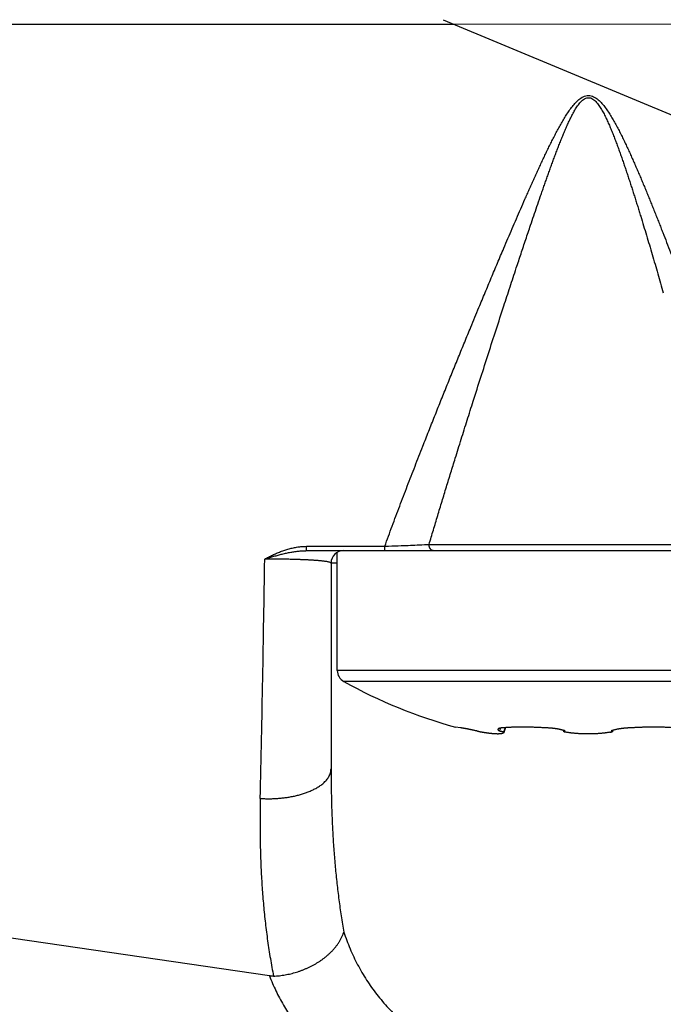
# Model space of a CAD drawing. Header units: millimetres. Extents: x 0 to 1733, y 0 to 1188.
# Tile 111 of 157: x 474 to 484, y 657 to 673. Entities that reach past the tile are written whole.
import ezdxf

# ---------------------------------------------------------------- set-up
doc = ezdxf.new("R2010")
doc.units = ezdxf.units.MM
doc.header["$LTSCALE"] = 0.727559
doc.linetypes.add('CENTER', pattern=[50.8, 31.75, -6.35, 6.35, -6.35])
doc.layers.add('NoLayerName_001', color=7, linetype='Continuous')
doc.layers.add('NoLayerName_004', color=7, linetype='Continuous')
doc.styles.get("Standard").update_dxf_attribs({"font": 'txt', "bigfont": 'extfont2'})
doc.dimstyles.get("Standard").update_dxf_attribs({"dimtxt": 2.5, "dimasz": 2.5, "dimexe": 1, "dimexo": 1, "dimtad": 1, "dimdec": 3, "dimzin": 0, "dimdsep": 46, "dimtxsty": 'Standard', "dimcen": 2.5, "dimadec": 3, "dimazin": 0, "dimtfac": 0.75, "dimtdec": 3, "dimtmove": 0, "dimatfit": 3, "dimfxl": 1, "dimarcsym": 0})

# ---------------------------------------------------------------- blocks, each defined once
blk = doc.blocks.new('_OPEN30')
at = {"color": 0, "linetype": 'ByBlock', "lineweight": -2}
for p, q in [((-1, 0.267949), (0, 0)), ((0, 0), (-1, -0.267949)), ((0, 0), (-1, 0))]:
    blk.add_line(p, q, dxfattribs=at)
blk = doc.blocks.new('*D147')
at = {"layer": 'Defpoints', "color": 0}
for p in [(420.5, 757.5), (720, 730), (420.5, 580)]:
    blk.add_point(p, dxfattribs=at)
at = {"layer": 'NoLayerName_001', "color": 0, "linetype": 'Continuous', "lineweight": 13}
for p, q in [((420.5, 753.5), (420.5, 576)), ((720, 726), (720, 576)), ((712, 580), (428.5, 580))]:
    blk.add_line(p, q, dxfattribs=at)
at = {"layer": 'NoLayerName_001', "color": 0, "lineweight": 13, "xscale": 8, "yscale": 8, "zscale": 8, "rotation": 180}
blk.add_blockref('_OPEN30', (420.5, 580), dxfattribs=at)
at = {"layer": 'NoLayerName_001', "color": 0, "lineweight": 13, "xscale": 8, "yscale": 8, "zscale": 8}
blk.add_blockref('_OPEN30', (720, 580), dxfattribs=at)
at = {"layer": 'NoLayerName_001', "color": 0, "lineweight": 13, "insert": (570.25, 591.674), "char_height": 12.8, "attachment_point": 5}
blk.add_mtext('\\W0.8594;３００', dxfattribs=at)

msp = doc.modelspace()

# ---------------------------------------------------------------- linework, layer by layer
at = {"layer": 'NoLayerName_001', "color": 4, "linetype": 'CENTER', "lineweight": 13}
msp.add_line((540, 673), (430, 673), dxfattribs=at)
at = {"layer": 'NoLayerName_001', "color": 6, "linetype": 'Continuous', "lineweight": 25}
for p, q in [((479, 662.68824545), (479, 664.57320506)), ((480.04166024, 664.6), (485.67659599, 664.6)), ((487, 662.68824545), (479, 662.68824545)), ((486.8974359, 662.51358508), (479.1025641, 662.51358508)), ((480.96521707, 661.77293021), (480.88533528, 661.78454842)), ((481.58791969, 661.72341999), (481.60879552, 661.76978866)), ((481.68462036, 661.77628025), (481.65497415, 661.69885576)), ((481.65553278, 661.70848305), (481.68214748, 661.77608544)), ((482.61155977, 661.71388267), (482.60920736, 661.73205716)), ((483.390802, 661.73206002), (483.38844067, 661.71388697))]:
    msp.add_line(p, q, dxfattribs=at)
for centre, radius, start, end in [((479.2, 662.68824545), 0.2, 180, 240.844634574), ((483, 669.5), 8, 240.844634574, 254.672671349), ((482.90529252, 663.21334478), 1.53222632, 259.155261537, 259.69706359), ((482.64829581, 661.60574039), 0.11848149, 96.669826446, 98.63725971), ((483.08366064, 663.27413972), 1.59401676, 279.751847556, 280.290418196), ((483.09457735, 663.21403589), 1.53292956, 280.290257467, 280.844655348)]:
    msp.add_arc(centre, radius, start, end, dxfattribs=at)
for points, knots in [([(481.22245415, 661.72341999), (481.21563015, 661.72492289), (481.20198456, 661.72794074), (481.18150017, 661.73239552), (481.16441996, 661.73606307), (481.15074837, 661.73896204), (481.14049105, 661.74111825), (481.1302299, 661.7432552), (481.11996479, 661.74537186), (481.10969557, 661.74746712), (481.09942211, 661.74953989), (481.08914424, 661.75158909), (481.07886178, 661.7536137), (481.0685743, 661.75561215), (481.0582812, 661.75758262), (481.0479819, 661.75952337), (481.03767579, 661.76143268), (481.02736223, 661.76330862), (481.01704094, 661.76515001), (481.00671194, 661.76695265), (480.99636993, 661.76867784), (480.98600944, 661.77027616), (480.9756303, 661.77174311), (480.96868594, 661.77251757), (480.96521707, 661.77293021)], [0, 0, 0, 0, 0.02096259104, 0.04192593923, 0.06288945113, 0.07337110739, 0.08385261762, 0.09433393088, 0.10481500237, 0.11529579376, 0.12577627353, 0.13625641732, 0.14673622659, 0.15721590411, 0.16769578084, 0.17817620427, 0.18865753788, 0.19914016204, 0.20962447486, 0.22011025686, 0.23059545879, 0.2410784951, 0.25155917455, 0.26203916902, 0.26203916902, 0.26203916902, 0.26203916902]), ([(481.22468227, 661.72203773), (481.22428068, 661.72223051), (481.22343672, 661.72252858), (481.22279526, 661.72315201), (481.22245415, 661.72341999)], [0, 0, 0, 0, 0.0013363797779, 0.0026377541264, 0.0026377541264, 0.0026377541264, 0.0026377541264]), ([(481.27253959, 661.70848305), (481.27211369, 661.70857996), (481.27126179, 661.7087732), (481.26998471, 661.70906648), (481.26870814, 661.70936182), (481.26743214, 661.70965961), (481.2661567, 661.70995976), (481.26488181, 661.71026232), (481.26360747, 661.7105673), (481.26233369, 661.71087472), (481.26106045, 661.71118459), (481.25978777, 661.71149693), (481.25851563, 661.71181177), (481.25724403, 661.71212911), (481.25597298, 661.71244897), (481.25470249, 661.71277138), (481.25343265, 661.71309654), (481.25216355, 661.71342462), (481.25089528, 661.71375583), (481.24962793, 661.71409035), (481.2483616, 661.71442837), (481.24709639, 661.71477006), (481.24583239, 661.71511564), (481.2445697, 661.71546527), (481.24330841, 661.71581915), (481.2420486, 661.71617746), (481.24079037, 661.71654041), (481.23953369, 661.71690821), (481.23827841, 661.71728117), (481.23702431, 661.71765966), (481.2357711, 661.71804399), (481.23451861, 661.71843462), (481.23326699, 661.71883134), (481.23201806, 661.71923666), (481.23077481, 661.71965413), (481.22954041, 661.72008689), (481.22831691, 661.72053861), (481.2271031, 661.72101413), (481.22589073, 661.72151147), (481.22508747, 661.72186316), (481.22468227, 661.72203773)], [0, 0, 0, 0, 0.001310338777, 0.002620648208, 0.003930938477, 0.005241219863, 0.006551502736, 0.00786179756, 0.009172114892, 0.010482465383, 0.011792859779, 0.01310330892, 0.014413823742, 0.015724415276, 0.017035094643, 0.018345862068, 0.019656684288, 0.020967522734, 0.022278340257, 0.023589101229, 0.024899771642, 0.026210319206, 0.027520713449, 0.028830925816, 0.030140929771, 0.031450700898, 0.032760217, 0.034069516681, 0.035378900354, 0.036688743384, 0.037999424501, 0.039311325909, 0.040624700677, 0.041938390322, 0.043250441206, 0.044559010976, 0.045862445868, 0.04716285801, 0.048469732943, 0.049793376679, 0.049793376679, 0.049793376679, 0.049793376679]), ([(481.64439805, 661.68781089), (481.64113583, 661.6863456), (481.6347427, 661.68300706), (481.62424232, 661.68040013), (481.61369546, 661.67831136), (481.60303925, 661.67692535), (481.59235826, 661.67593086), (481.58164928, 661.67525492), (481.57092091, 661.67487138), (481.56017855, 661.67474462), (481.54942822, 661.67484164), (481.53867574, 661.67512857), (481.52792702, 661.67557255), (481.51718663, 661.67613784), (481.50645701, 661.67680138), (481.49573928, 661.67756146), (481.48503286, 661.67841258), (481.47433711, 661.67935027), (481.46365135, 661.68036978), (481.45297493, 661.68146645), (481.44230719, 661.68263558), (481.43164747, 661.68387249), (481.42099511, 661.68517253), (481.41034947, 661.6865309), (481.39971005, 661.68794325), (481.38907683, 661.68940805), (481.37844986, 661.69092348), (481.36782922, 661.69248782), (481.35721496, 661.69409929), (481.34660716, 661.69575615), (481.33600589, 661.69745664), (481.32541121, 661.699199), (481.31482319, 661.70098156), (481.30424185, 661.70280221), (481.2936675, 661.70466055), (481.28309928, 661.70654975), (481.27605987, 661.70784131), (481.27253959, 661.70848305)], [0, 0, 0, 0, 0.01072859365, 0.02152417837, 0.0322792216, 0.04300859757, 0.05373361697, 0.06446040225, 0.07519381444, 0.0859360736, 0.09668696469, 0.10744416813, 0.11820358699, 0.12895974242, 0.13970940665, 0.15045352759, 0.16119325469, 0.17192961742, 0.18266353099, 0.19339580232, 0.20412713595, 0.21485814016, 0.22558933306, 0.23632114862, 0.24705386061, 0.25778747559, 0.26852193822, 0.27925716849, 0.28999306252, 0.30072949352, 0.31146631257, 0.32220334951, 0.33294041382, 0.34367729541, 0.35441376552, 0.36514957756, 0.37588446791, 0.37588446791, 0.37588446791, 0.37588446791]), ([(481.56208713, 661.75210077), (481.56194159, 661.75166454), (481.56159272, 661.75080233), (481.56140672, 661.7494071), (481.56139418, 661.74799339), (481.56157368, 661.7465807), (481.5619157, 661.74520502), (481.56241068, 661.74389044), (481.56303742, 661.74264765), (481.56377413, 661.74147218), (481.56460135, 661.74035654), (481.56549975, 661.73929306), (481.56645068, 661.7382746), (481.56743534, 661.73729159), (481.5684442, 661.73633934), (481.56947583, 661.73541796), (481.57052836, 661.73452518), (481.57160035, 661.73365906), (481.57269024, 661.73281756), (481.57379653, 661.73199867), (481.5749177, 661.73120039), (481.57605218, 661.73042065), (481.57719856, 661.72965766), (481.57835611, 661.72891071), (481.579524, 661.728179), (481.58070138, 661.72746175), (481.58188743, 661.7267582), (481.58308133, 661.72606758), (481.58428219, 661.72538903), (481.58548939, 661.72472214), (481.58670135, 661.72406473), (481.58751404, 661.72363563), (481.58791969, 661.72341999)], [0, 0, 0, 0, 0.001379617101, 0.00277551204, 0.004189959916, 0.005614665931, 0.007034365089, 0.00843372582, 0.009819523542, 0.011203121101, 0.012590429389, 0.013982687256, 0.015377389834, 0.016769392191, 0.018156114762, 0.019538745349, 0.020918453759, 0.022296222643, 0.02367285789, 0.025049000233, 0.026425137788, 0.027801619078, 0.029178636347, 0.030556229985, 0.0319343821, 0.03331303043, 0.034692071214, 0.036071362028, 0.037450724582, 0.038829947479, 0.040208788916, 0.041586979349, 0.041586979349, 0.041586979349, 0.041586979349]), ([(481.64491316, 661.77293021), (481.64394272, 661.77287987), (481.6420017, 661.77278238), (481.63909122, 661.77261693), (481.63618157, 661.77243847), (481.63327298, 661.77224383), (481.63036552, 661.77203235), (481.62745931, 661.7718027), (481.62455446, 661.77155372), (481.6216511, 661.7712842), (481.61874932, 661.77099297), (481.61584925, 661.77067882), (481.61295099, 661.77034058), (481.61005468, 661.769977), (481.60716062, 661.76958718), (481.60426979, 661.76916855), (481.60138377, 661.76871714), (481.59850434, 661.76822929), (481.59563328, 661.76770127), (481.59277237, 661.76712939), (481.58992341, 661.76650988), (481.58708813, 661.76583924), (481.58426857, 661.76511298), (481.58146577, 661.7643303), (481.57868762, 661.76346443), (481.57594547, 661.7624802), (481.5732495, 661.76134522), (481.57061396, 661.7600232), (481.56805286, 661.7584976), (481.56565811, 661.75673138), (481.56347694, 661.75468481), (481.56259335, 661.7529233), (481.56208713, 661.75210077)], [0, 0, 0, 0, 0.002915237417, 0.005830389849, 0.008745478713, 0.011660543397, 0.014575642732, 0.017490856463, 0.020406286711, 0.023322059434, 0.026238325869, 0.029155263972, 0.03207307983, 0.034992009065, 0.037912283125, 0.040833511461, 0.043754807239, 0.046675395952, 0.04959465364, 0.052512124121, 0.055427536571, 0.058340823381, 0.061252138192, 0.064161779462, 0.067070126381, 0.069980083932, 0.072898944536, 0.075839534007, 0.0788208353, 0.081824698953, 0.084775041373, 0.087672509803, 0.087672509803, 0.087672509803, 0.087672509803]), ([(481.58791969, 661.72341999), (481.58906827, 661.72329046), (481.59136642, 661.72304133), (481.59480659, 661.72260814), (481.59824208, 661.72214109), (481.60167226, 661.72163496), (481.60509741, 661.72109281), (481.60851757, 661.72051546), (481.61193284, 661.71990435), (481.61534332, 661.71926074), (481.61874908, 661.71858594), (481.62215023, 661.71788127), (481.62554683, 661.71714792), (481.6289389, 661.71638768), (481.63232552, 661.71560016), (481.63570282, 661.71477477), (481.63906679, 661.71390234), (481.64241315, 661.71297301), (481.64573819, 661.71197841), (481.6490361, 661.71090481), (481.65230892, 661.70975844), (481.65445516, 661.70890037), (481.65553278, 661.70848305)], [0, 0, 0, 0, 0.003467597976, 0.006934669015, 0.010401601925, 0.013868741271, 0.017336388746, 0.020804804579, 0.024274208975, 0.027744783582, 0.03121667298, 0.034689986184, 0.038164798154, 0.041641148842, 0.04511855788, 0.048595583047, 0.052070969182, 0.055543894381, 0.059014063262, 0.062481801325, 0.065948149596, 0.069414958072, 0.069414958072, 0.069414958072, 0.069414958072]), ([(481.6549742, 661.69885642), (481.65476617, 661.69838393), (481.65438277, 661.69742253), (481.65360945, 661.69607414), (481.6527346, 661.6947908), (481.65175038, 661.69358484), (481.65067702, 661.69245195), (481.64952587, 661.69139045), (481.64831076, 661.69039704), (481.64704321, 661.68947155), (481.64574114, 661.68860329), (481.64484199, 661.68807882), (481.64439805, 661.68781089)], [0, 0, 0, 0, 0.001548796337, 0.003100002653, 0.00465123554, 0.006204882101, 0.0077641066, 0.009329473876, 0.010899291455, 0.012469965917, 0.014036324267, 0.015591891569, 0.015591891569, 0.015591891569, 0.015591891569]), ([(482.32030391, 661.77293021), (482.31130602, 661.77343378), (482.29331093, 661.77446294), (482.26631035, 661.77587476), (482.23930438, 661.77720335), (482.21229275, 661.77843123), (482.18527622, 661.77955865), (482.15825527, 661.78058112), (482.13123044, 661.78149541), (482.10420228, 661.78229794), (482.07717132, 661.78298525), (482.05013809, 661.78355383), (482.02310313, 661.78400018), (481.99606698, 661.78432081), (481.96903018, 661.78451221), (481.94199328, 661.78457094), (481.91495686, 661.78449333), (481.8879216, 661.7842669), (481.86088829, 661.78387932), (481.83385772, 661.78331827), (481.80683068, 661.78257128), (481.77980821, 661.7816264), (481.75279263, 661.78046986), (481.72578825, 661.77906862), (481.69880259, 661.77736953), (481.6718365, 661.77539608), (481.65388993, 661.7737223), (481.64491316, 661.77293021)], [0, 0, 0, 0, 0.02703589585, 0.05407340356, 0.08111212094, 0.10815168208, 0.13519175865, 0.16223206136, 0.18927234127, 0.21631239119, 0.24335204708, 0.27039118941, 0.29742974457, 0.32446768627, 0.35150503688, 0.3785418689, 0.40557826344, 0.43261425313, 0.45965003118, 0.48668601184, 0.51372284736, 0.54076144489, 0.56780217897, 0.59484295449, 0.62188196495, 0.64891858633, 0.67595353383, 0.67595353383, 0.67595353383, 0.67595353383]), ([(481.65553278, 661.70848305), (481.65564169, 661.70784449), (481.6559087, 661.7065708), (481.65601735, 661.70461234), (481.65591426, 661.70265306), (481.65560648, 661.70070886), (481.6551649, 661.69947786), (481.6549742, 661.69885642)], [0, 0, 0, 0, 0.0019433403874, 0.0038977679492, 0.0058627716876, 0.0078250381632, 0.0097751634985, 0.0097751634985, 0.0097751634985, 0.0097751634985]), ([(482.60923486, 661.73206033), (482.60456016, 661.73343281), (482.59523412, 661.73626066), (482.58110145, 661.740006), (482.5668987, 661.74348565), (482.55262019, 661.74666958), (482.53828111, 661.74959769), (482.52389108, 661.75229121), (482.50946116, 661.7547761), (482.49500164, 661.75707802), (482.48052039, 661.75921953), (482.46602006, 661.76120167), (482.45150241, 661.76302795), (482.43696886, 661.7647013), (482.42242091, 661.76622483), (482.40786001, 661.76760155), (482.39328765, 661.76883464), (482.37870527, 661.76992676), (482.3641144, 661.77088242), (482.34951631, 661.77169934), (482.3349132, 661.7724005), (482.3251731, 661.77274326), (482.32030391, 661.77293021)], [0, 0, 0, 0, 0.01461603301, 0.02923302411, 0.0438546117, 0.05848265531, 0.07311739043, 0.08775758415, 0.10240069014, 0.11704300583, 0.13168138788, 0.14631604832, 0.16094766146, 0.1755767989, 0.19020393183, 0.20482943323, 0.21945358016, 0.23407655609, 0.24869845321, 0.26331927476, 0.27793893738, 0.29255727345, 0.29255727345, 0.29255727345, 0.29255727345]), ([(482.63453446, 661.72341999), (482.63411783, 661.72357809), (482.63328503, 661.7238955), (482.63203303, 661.72436426), (482.63077944, 661.72482875), (482.62952401, 661.72528829), (482.62826688, 661.72574321), (482.62700807, 661.72619355), (482.62574765, 661.7266394), (482.62448565, 661.72708083), (482.62322212, 661.72751791), (482.6219571, 661.72795073), (482.62069064, 661.72837936), (482.61942278, 661.72880387), (482.61815357, 661.72922435), (482.61688306, 661.72964085), (482.61561128, 661.73005347), (482.61433829, 661.73046227), (482.61306413, 661.73086737), (482.61178881, 661.73126869), (482.61051254, 661.73166685), (482.60966066, 661.73192889), (482.60923486, 661.73206033)], [0, 0, 0, 0, 0.001336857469, 0.002673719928, 0.004010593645, 0.005347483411, 0.006684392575, 0.008021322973, 0.009358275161, 0.01069524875, 0.012032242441, 0.013369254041, 0.014706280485, 0.016043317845, 0.017380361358, 0.018717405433, 0.020054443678, 0.021391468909, 0.022728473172, 0.02406544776, 0.02540238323, 0.026739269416, 0.026739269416, 0.026739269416, 0.026739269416]), ([(482.61155977, 661.71388267), (482.61166553, 661.71442726), (482.61169161, 661.71563537), (482.61299346, 661.71702895), (482.61449659, 661.71816526), (482.61617547, 661.71909602), (482.61784191, 661.71984826), (482.61948413, 661.72043138), (482.62112285, 661.72090557), (482.62277919, 661.72133395), (482.62446453, 661.72173579), (482.62617589, 661.7221069), (482.62790223, 661.7224443), (482.62934609, 661.72269843), (482.63021421, 661.7228326), (482.63050246, 661.72287818)], [0, 0, 0, 0, 0.001664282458, 0.003457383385, 0.005419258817, 0.00737176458, 0.009183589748, 0.010904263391, 0.012593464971, 0.014300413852, 0.016036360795, 0.017790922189, 0.019553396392, 0.021313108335, 0.022188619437, 0.022188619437, 0.022188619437, 0.022188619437]), ([(482.61700681, 661.70848305), (482.61644516, 661.70880046), (482.61539295, 661.70934887), (482.6139574, 661.71034156), (482.61265277, 661.71148881), (482.61175305, 661.7127263), (482.61161536, 661.7136326), (482.61155977, 661.71388267)], [0, 0, 0, 0, 0.0019353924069, 0.0035578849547, 0.0052134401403, 0.0071710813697, 0.0079396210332, 0.0079396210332, 0.0079396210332, 0.0079396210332]), ([(483, 661.67488877), (482.99382645, 661.67491265), (482.98147875, 661.67492531), (482.96295795, 661.67515491), (482.9444383, 661.67551212), (482.92592114, 661.67602083), (482.90740769, 661.67667628), (482.88889921, 661.67748139), (482.87039695, 661.67843703), (482.85190217, 661.67954462), (482.83341612, 661.68080539), (482.81494009, 661.68222077), (482.79647558, 661.6837916), (482.77802478, 661.68552241), (482.75959036, 661.68741888), (482.74117515, 661.68948645), (482.7227819, 661.69173041), (482.70441353, 661.69415683), (482.68607243, 661.69676882), (482.66776297, 661.6995806), (482.64948211, 661.70256487), (482.63732996, 661.70475452), (482.6312498, 661.70582427)], [0, 0, 0, 0, 0.0185207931, 0.03704273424, 0.05556571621, 0.07408966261, 0.09261452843, 0.11114030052, 0.12966699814, 0.14819467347, 0.16672341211, 0.18525333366, 0.20378451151, 0.22231635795, 0.24084803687, 0.25937886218, 0.27790830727, 0.29643601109, 0.31496178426, 0.33348561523, 0.35200767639, 0.37052833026, 0.37052833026, 0.37052833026, 0.37052833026]), ([(483.35365725, 661.70315555), (483.3478192, 661.70218372), (483.33614999, 661.70019537), (483.31860175, 661.69748042), (483.30102924, 661.69491973), (483.28342986, 661.692538), (483.26580725, 661.69032297), (483.24816336, 661.68827225), (483.23050062, 661.68638084), (483.21282131, 661.68464443), (483.19512775, 661.68305855), (483.17742217, 661.68161859), (483.15970641, 661.68032074), (483.1419818, 661.67916425), (483.12424948, 661.67814793), (483.10651054, 661.67727073), (483.08876611, 661.67653143), (483.07101729, 661.67592935), (483.0532652, 661.6754619), (483.03551094, 661.67513354), (483.01775566, 661.67492239), (483.00591838, 661.67491074), (483, 661.67488877)], [0, 0, 0, 0, 0.01775514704, 0.03551153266, 0.05326941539, 0.07102890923, 0.08878998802, 0.10655248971, 0.12431612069, 0.14208046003, 0.15984496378, 0.17760897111, 0.19537199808, 0.21313408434, 0.23089531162, 0.24865573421, 0.26641537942, 0.2841742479, 0.30193231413, 0.31968952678, 0.33744580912, 0.35520105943, 0.35520105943, 0.35520105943, 0.35520105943]), ([(483.39077447, 661.73206319), (483.39034853, 661.73193171), (483.38949637, 661.73166959), (483.38821974, 661.73127127), (483.38694408, 661.73086978), (483.3856696, 661.73046452), (483.38439627, 661.73005557), (483.38312411, 661.72964283), (483.38185316, 661.72922624), (483.38058348, 661.7288057), (483.37931511, 661.72838114), (483.37804811, 661.72795246), (483.37678254, 661.72751959), (483.37551844, 661.72708243), (483.37425588, 661.72664091), (483.37299489, 661.72619493), (483.37173554, 661.72574442), (483.37047789, 661.72528928), (483.36922196, 661.72482948), (483.3679679, 661.72436471), (483.36671544, 661.7238957), (483.36588232, 661.72357816), (483.36546554, 661.72341999)], [0, 0, 0, 0, 0.001337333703, 0.002674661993, 0.004011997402, 0.005349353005, 0.006686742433, 0.008024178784, 0.009361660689, 0.010699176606, 0.012036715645, 0.013374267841, 0.014711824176, 0.016049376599, 0.01738691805, 0.018724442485, 0.020061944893, 0.021399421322, 0.022736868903, 0.024074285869, 0.025411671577, 0.026749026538, 0.026749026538, 0.026749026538, 0.026749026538]), ([(483.36546554, 661.72341999), (483.36580826, 661.72337792), (483.36649557, 661.72329611), (483.36752634, 661.72315795), (483.36855873, 661.72301058), (483.36959061, 661.72285269), (483.37062017, 661.72268513), (483.37164548, 661.72250815), (483.37266465, 661.72232217), (483.3736758, 661.72212753), (483.37467704, 661.72192475), (483.37598974, 661.72164474), (483.37761415, 661.72127604), (483.37922556, 661.72084204), (483.38051409, 661.72042774), (483.3815034, 661.72007014), (483.38251485, 661.71965949), (483.38355113, 661.7191898), (483.38460032, 661.7186612), (483.38562302, 661.71806481), (483.38657396, 661.71739456), (483.38761707, 661.71644081), (483.38846004, 661.71523224), (483.38841845, 661.71421603), (483.38844067, 661.71388697)], [0, 0, 0, 0, 0.001035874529, 0.002076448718, 0.003119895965, 0.00416438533, 0.005208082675, 0.006249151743, 0.007285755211, 0.008316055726, 0.009338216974, 0.010350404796, 0.012342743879, 0.014334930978, 0.015354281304, 0.016402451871, 0.017490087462, 0.01862825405, 0.019815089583, 0.021012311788, 0.022180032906, 0.023287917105, 0.025287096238, 0.026276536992, 0.026276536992, 0.026276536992, 0.026276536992]), ([(483.38844067, 661.71388697), (483.38819888, 661.71328048), (483.38787629, 661.71197394), (483.38650681, 661.71064766), (483.38511276, 661.70963538), (483.38394234, 661.70897379), (483.383228, 661.70860589), (483.38299319, 661.70848305)], [0, 0, 0, 0, 0.001958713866, 0.0039249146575, 0.0055330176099, 0.0071498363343, 0.0079448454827, 0.0079448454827, 0.0079448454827, 0.0079448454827]), ([(483.67969609, 661.77293021), (483.67482706, 661.77274327), (483.66508728, 661.77240052), (483.65048465, 661.77169941), (483.63588703, 661.77088256), (483.62129663, 661.76992697), (483.60671472, 661.76883493), (483.59214282, 661.76760193), (483.5775824, 661.76622529), (483.56303492, 661.76470186), (483.54850186, 661.76302859), (483.53398469, 661.76120239), (483.51948486, 661.75922032), (483.50500412, 661.75707886), (483.49054512, 661.75477698), (483.47611568, 661.75229223), (483.46172613, 661.7495989), (483.4473875, 661.74667103), (483.43310943, 661.74348739), (483.41890709, 661.74000807), (483.40477483, 661.73626311), (483.39544904, 661.73343554), (483.39077447, 661.73206319)], [0, 0, 0, 0, 0.01461785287, 0.02923703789, 0.0438573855, 0.05847881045, 0.07310131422, 0.0877249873, 0.10235001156, 0.11697666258, 0.13160531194, 0.14623642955, 0.16087058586, 0.17550845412, 0.1901502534, 0.2047928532, 0.21943254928, 0.23406679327, 0.2486943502, 0.26331545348, 0.27793196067, 0.29254750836, 0.29254750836, 0.29254750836, 0.29254750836]), ([(484.35508684, 661.77293021), (484.34611006, 661.77372226), (484.32816348, 661.77539592), (484.30119739, 661.77736931), (484.27421174, 661.77906838), (484.24720736, 661.78046967), (484.22019181, 661.78162635), (484.19316936, 661.78257135), (484.16614233, 661.78331839), (484.13911176, 661.78387945), (484.11207844, 661.78426699), (484.08504318, 661.78449338), (484.05800675, 661.78457095), (484.03096983, 661.7845122), (484.00393302, 661.78432076), (483.97689687, 661.7840001), (483.94986191, 661.78355373), (483.92282868, 661.78298513), (483.89579772, 661.7822978), (483.86876956, 661.78149525), (483.84174473, 661.78058096), (483.81472378, 661.77955849), (483.78770725, 661.77843108), (483.76069563, 661.77720322), (483.73368965, 661.77587466), (483.70668908, 661.77446288), (483.68869398, 661.77343376), (483.67969609, 661.77293021)], [0, 0, 0, 0, 0.0270349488, 0.05407157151, 0.08111057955, 0.10815134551, 0.13519205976, 0.16223063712, 0.18926746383, 0.21630344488, 0.24333922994, 0.27037523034, 0.29741163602, 0.32444847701, 0.35148583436, 0.37852378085, 0.40556233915, 0.43260148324, 0.45964113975, 0.4866811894, 0.5137214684, 0.54076176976, 0.56780184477, 0.59484140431, 0.62188012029, 0.64891762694, 0.67595352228, 0.67595352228, 0.67595352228, 0.67595352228])]:
    msp.add_open_spline(points, degree=3, knots=knots, dxfattribs=at)
at = {"layer": 'NoLayerName_004', "color": 6, "linetype": 'Continuous', "lineweight": 25}
for p, q in [((471, 673), (480.85953729, 673)), ((480.68885509, 673.07125946), (510.69887005, 660.54214114)), ((478.50704044, 664.66913627), (479.09990677, 664.66992392)), ((479.09990677, 664.66992392), (479.13306453, 664.66996769)), ((479.13306453, 664.66996769), (479.75653464, 664.67078496)), ((479.75653462, 664.67078491), (479.81813358, 664.67279924)), ((480.46401431, 664.69999999), (485.24045351, 664.7)), ((478.51249599, 664.6), (480.04166024, 664.6)), ((479, 664.4), (478.9, 664.4)), ((478.9, 664.4), (478.9, 661.12000031)), ((477.91651705, 657.8156855), (471, 658.82246495))]:
    msp.add_line(p, q, dxfattribs=at)
for centre, radius, start, end in [((478.4883705, 704.40175995), 39.75120865, 271.917024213, 272.204818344), ((478.61311421, 701.20974536), 36.55675808, 272.201920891, 272.663291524), ((478.99983652, 692.7763305), 28.1144835, 272.674635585, 272.98526417), ((479.10000037, 664.4), 0.20000006, 90.000107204, 180), ((-32.65238769, 671.91066445), 510.54827004, 358.7357513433, 359.164396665)]:
    msp.add_arc(centre, radius, start, end, dxfattribs=at)
for points, knots in [([(482.38532518, 671.06077932), (482.39800135, 671.08623964), (482.42318359, 671.13724699), (482.46198307, 671.21324867), (482.50152771, 671.28887041), (482.54214364, 671.36392429), (482.58412588, 671.43821679), (482.62773988, 671.51156849), (482.67349782, 671.58361804), (482.72214792, 671.65373911), (482.77501394, 671.72090084), (482.83373298, 671.78319844), (482.90130064, 671.83630216), (482.98327726, 671.86716815), (483.07140114, 671.85622526), (483.14541596, 671.81060205), (483.2080984, 671.75193863), (483.26253443, 671.68591804), (483.31225917, 671.61656196), (483.3583944, 671.54472485), (483.40190691, 671.47131027), (483.44345255, 671.39677236), (483.48348641, 671.321411), (483.52223513, 671.24538102), (483.55994016, 671.1688299), (483.59682607, 671.09188361), (483.63298069, 671.01459418), (483.66851007, 670.93701675), (483.70350683, 670.85919782), (483.73802375, 670.7811649), (483.77212124, 670.702948), (483.8058498, 670.62457163), (483.83923896, 670.54605039), (483.87232296, 670.46740027), (483.90513041, 670.38863444), (483.93768214, 670.30976262), (483.97000116, 670.23079512), (484.00210659, 670.15174047), (484.03400173, 670.07260063), (484.06572585, 669.99339184), (484.08670109, 669.94051653), (484.0972105, 669.91408753)], [0, 0, 0, 0, 0.0853241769, 0.1706524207, 0.2559911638, 0.3413307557, 0.4266575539, 0.5119763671, 0.5973194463, 0.6826645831, 0.7679115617, 0.8535157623, 0.9390124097, 1.0240718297, 1.1088864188, 1.1949861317, 1.2806102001, 1.3658319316, 1.4512070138, 1.5365448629, 1.6218651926, 1.7071953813, 1.7925242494, 1.8778561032, 1.9631894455, 2.0485176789, 2.1338435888, 2.2191691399, 2.3044945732, 2.3898203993, 2.4751461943, 2.5604714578, 2.6457965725, 2.731121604, 2.8164465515, 2.9017715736, 2.9870966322, 3.072421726, 3.1577469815, 3.2430724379, 3.3283980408, 3.3283980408, 3.3283980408, 3.3283980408]), ([(482.76058327, 671.57783071), (482.77382208, 671.60088692), (482.79929704, 671.6475618), (482.8435218, 671.71419551), (482.89448233, 671.77524674), (482.95823185, 671.82643026), (483.04439962, 671.83087309), (483.11096888, 671.78183169), (483.16233378, 671.72122823), (483.20626264, 671.6543793), (483.245228, 671.58479733), (483.28113692, 671.51356943), (483.31471224, 671.44125137), (483.34659121, 671.36816739), (483.37716094, 671.29453038), (483.40669824, 671.22047397), (483.4353476, 671.14606828), (483.46327608, 671.07138938), (483.49062337, 670.99649752), (483.51744785, 670.92141875), (483.54382222, 670.84618142), (483.56980814, 670.77080905), (483.59544189, 670.69531608), (483.62076464, 670.6197183), (483.64581173, 670.54402893), (483.67060412, 670.46825595), (483.69516557, 670.3924079), (483.719517, 670.31649219), (483.74367303, 670.24051409), (483.76764985, 670.16447922), (483.79146099, 670.08839227), (483.81511406, 670.01225595), (483.84645226, 669.91067904), (483.88527139, 669.78359911), (483.9313597, 669.63095326), (483.97699638, 669.47817204), (484.02220956, 669.32526517), (484.06703716, 669.17224485), (484.11148761, 669.01911464), (484.15562867, 668.86589487), (484.18473641, 668.76365689), (484.19933023, 668.71254935)], [0, 0, 0, 0, 0.0797602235, 0.1595309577, 0.2392180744, 0.3188275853, 0.3974515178, 0.4770256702, 0.556706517, 0.6364696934, 0.7162448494, 0.7959598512, 0.8756893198, 0.9554192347, 1.0351444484, 1.1148710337, 1.1946012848, 1.2743320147, 1.3540593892, 1.4337852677, 1.5135109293, 1.593236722, 1.6729628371, 1.7526889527, 1.8324147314, 1.9121403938, 1.991866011, 2.0715915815, 2.1513171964, 2.2310428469, 2.3107685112, 2.3904942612, 2.4702201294, 2.6296720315, 2.7891236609, 2.9485749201, 3.1080261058, 3.2674772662, 3.426928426, 3.5863795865, 3.7458306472, 3.7458306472, 3.7458306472, 3.7458306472]), ([(480.46401431, 664.69999999), (480.48674001, 664.7764179), (480.53204853, 664.92929658), (480.60086918, 665.15835927), (480.67015902, 665.38728114), (480.73997822, 665.61604322), (480.81026677, 665.84466226), (480.8888554, 666.09853244), (480.97588114, 666.37760921), (481.07145357, 666.68185596), (481.17562018, 667.01125582), (481.28851593, 667.36576584), (481.41024772, 667.74535129), (481.53272893, 668.12469608), (481.64770518, 668.47853753), (481.75507231, 668.80690775), (481.84644951, 669.08458619), (481.92997929, 669.33686929), (482.00558438, 669.56378184), (482.07324794, 669.76532845), (482.13287944, 669.94153828), (482.18433483, 670.09245937), (482.2275412, 670.21811539), (482.26236311, 670.31855148), (482.28862251, 670.39382865), (482.31503989, 670.46905039), (482.34162964, 670.54421132), (482.36840801, 670.6193053), (482.3954066, 670.69432054), (482.42265489, 670.7692457), (482.4501854, 670.84406782), (482.47805178, 670.91876555), (482.50630399, 670.99331819), (482.53499839, 671.06770213), (482.56423574, 671.14187593), (482.59410265, 671.21580144), (482.62472003, 671.28942076), (482.65632125, 671.36262733), (482.68924332, 671.4352431), (482.72336185, 671.50732146), (482.74836496, 671.55423408), (482.76058327, 671.57783071)], [0, 0, 0, 0, 0.2391764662, 0.4783536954, 0.7175319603, 0.9567112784, 1.1958914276, 1.435071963, 1.7539787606, 2.0728831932, 2.3917852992, 2.7904117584, 3.1890387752, 3.5876664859, 3.986294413, 4.3051965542, 4.6240984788, 4.8632749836, 5.1024513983, 5.3416277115, 5.5010787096, 5.6605301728, 5.8199822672, 5.899708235, 5.9794340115, 6.0591596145, 6.1388851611, 6.2186107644, 6.2983364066, 6.378062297, 6.4577885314, 6.5375145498, 6.6172403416, 6.6969662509, 6.7766927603, 6.8564223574, 6.9361552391, 7.0158854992, 7.0956163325, 7.1753463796, 7.2550633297, 7.2550633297, 7.2550633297, 7.2550633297]), ([(479.75653464, 664.67078496), (479.77616499, 664.72417363), (479.81531462, 664.83099217), (479.87470614, 664.99097442), (479.93446958, 665.15081847), (479.99465686, 665.31050396), (480.05522701, 665.47004463), (480.1161635, 665.62944543), (480.17744554, 665.78871319), (480.23905826, 665.94785292), (480.30098564, 666.10687026), (480.3735831, 666.29225411), (480.45702333, 666.50393608), (480.55147923, 666.74184647), (480.64648679, 666.97953704), (480.74201111, 667.21702037), (480.83801597, 667.45430973), (480.93447242, 667.69141574), (481.03136777, 667.92834266), (481.13950262, 668.1914008), (481.24816205, 668.45424296), (481.35736992, 668.71685758), (481.45611647, 668.95301908), (481.55535274, 669.1889751), (481.64402292, 669.39851965), (481.72201637, 669.58169815), (481.78917854, 669.73857563), (481.85669779, 669.89529995), (481.92464077, 670.05184167), (481.98165553, 670.18212131), (482.0275615, 670.28621596), (482.06215975, 670.36421221), (482.09694489, 670.442125), (482.13193643, 670.51994506), (482.16715194, 670.59766392), (482.20261607, 670.67526978), (482.23837242, 670.75274187), (482.27445037, 670.83006542), (482.3109234, 670.90720327), (482.34777208, 670.98416269), (482.37285025, 671.03521983), (482.38532518, 671.06077932)], [0, 0, 0, 0, 0.1706496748, 0.3413000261, 0.5119510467, 0.6826025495, 0.8532541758, 1.0239054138, 1.1945560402, 1.3652063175, 1.5358564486, 1.7065065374, 1.9624815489, 2.2184563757, 2.474431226, 2.7304061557, 2.9863809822, 3.2423555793, 3.4983301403, 3.7543048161, 4.0956046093, 4.3515794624, 4.6075541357, 4.863528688, 5.1195032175, 5.2901527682, 5.4608022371, 5.6314517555, 5.8021016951, 5.9727527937, 6.0580785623, 6.1434041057, 6.2287293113, 6.3140542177, 6.3993790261, 6.4847039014, 6.5700290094, 6.6553549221, 6.7406812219, 6.8260065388, 6.9113306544, 6.9113306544, 6.9113306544, 6.9113306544]), ([(484.0972105, 669.91408753), (484.10766351, 669.88763617), (484.12860841, 669.83474886), (484.15979237, 669.75532594), (484.20119851, 669.64936162), (484.25258634, 669.51676221), (484.3137226, 669.35743913), (484.37436976, 669.19792928), (484.434555, 669.03824462), (484.49430218, 668.87839564), (484.5536362, 668.71839292), (484.61257144, 668.55824287), (484.67112267, 668.39795183), (484.72930389, 668.23752584), (484.78712093, 668.07696796), (484.84458016, 667.9162815), (484.90168782, 667.75546971), (484.95845007, 667.59453581), (485.01487357, 667.43348314), (485.07096309, 667.27231414), (485.1267185, 667.11102938), (485.1821405, 666.94962957), (485.23722957, 666.78811533), (485.29198623, 666.62648731), (485.3464111, 666.46474628), (485.400504, 666.30289292), (485.45426396, 666.14092785), (485.50769016, 665.97885181), (485.56078172, 665.81666555), (485.61353771, 665.65436979), (485.66595755, 665.49196536), (485.71803932, 665.32945267), (485.76978603, 665.16683366), (485.82118239, 665.0041046), (485.8722813, 664.84128294), (485.90601478, 664.73263187), (485.92292299, 664.67831952)], [0, 0, 0, 0, 0.0853256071, 0.1706510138, 0.255976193, 0.4266261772, 0.5972760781, 0.7679259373, 0.9385758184, 1.1092256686, 1.2798753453, 1.4505250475, 1.6211749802, 1.7918252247, 1.9624757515, 2.1331264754, 2.3037772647, 2.474427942, 2.6450782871, 2.81572824, 2.9863780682, 3.1570280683, 3.3276785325, 3.4983297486, 3.6689819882, 3.8396352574, 4.0102893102, 4.1809438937, 4.3515987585, 4.5222536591, 4.6929083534, 4.8635626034, 5.0342161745, 5.204868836, 5.375520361, 5.5461705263, 5.5461705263, 5.5461705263, 5.5461705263]), ([(477.84158777, 664.46507585), (477.85183146, 664.4706235), (477.87226298, 664.48180832), (477.90321031, 664.49802952), (477.93437601, 664.51385757), (477.96584134, 664.52919966), (477.9976448, 664.54403212), (478.0298148, 664.55830415), (478.0623477, 664.57197228), (478.09522191, 664.58498186), (478.12841179, 664.59727711), (478.16189184, 664.60880208), (478.19563653, 664.61950086), (478.22962035, 664.62931747), (478.2638178, 664.63819601), (478.29820342, 664.64608016), (478.3327517, 664.65291502), (478.36743725, 664.65864029), (478.40223435, 664.66321542), (478.43711837, 664.66652623), (478.47206065, 664.66873248), (478.49538638, 664.66889259), (478.50704044, 664.66913627)], [0, 0, 0, 0, 0.03494834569, 0.06987617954, 0.10481764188, 0.1398092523, 0.17489012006, 0.21008856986, 0.24538386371, 0.28074532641, 0.3161448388, 0.35155707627, 0.3869597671, 0.42233397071, 0.45766437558, 0.49293961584, 0.52815260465, 0.56330088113, 0.59838696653, 0.63341872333, 0.66840970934, 0.70337951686, 0.70337951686, 0.70337951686, 0.70337951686]), ([(478.512496, 664.6), (478.512018, 664.60043193), (478.51047309, 664.60131384), (478.51085505, 664.60425702), (478.51063456, 664.60695375), (478.51046193, 664.60961082), (478.51018615, 664.6119717), (478.50987563, 664.61415382), (478.50954738, 664.61622867), (478.50922994, 664.61827845), (478.50895637, 664.62036667), (478.50873081, 664.62252325), (478.50854249, 664.6247488), (478.50838729, 664.62703235), (478.50825969, 664.6293624), (478.5081546, 664.63172746), (478.50806662, 664.63411606), (478.50794122, 664.63810596), (478.50770659, 664.64670966), (478.50739726, 664.65527512), (478.50720036, 664.66221809), (478.50714041, 664.66451874), (478.50708554, 664.66682507), (478.50705609, 664.66836494), (478.50704044, 664.66913624)], [0, 0, 0, 0, 0.001932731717, 0.004794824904, 0.007741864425, 0.010354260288, 0.012709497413, 0.014886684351, 0.016962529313, 0.019012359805, 0.021108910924, 0.023279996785, 0.025516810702, 0.027809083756, 0.03014619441, 0.03251725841, 0.034911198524, 0.037316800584, 0.044492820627, 0.060731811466, 0.063029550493, 0.065330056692, 0.067636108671, 0.069950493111, 0.069950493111, 0.069950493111, 0.069950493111]), ([(479.76182029, 664.59999996), (479.76133908, 664.60044511), (479.75976724, 664.60136708), (479.76021904, 664.60438272), (479.76002713, 664.60715315), (479.75987898, 664.60987995), (479.75961256, 664.61229913), (479.75930256, 664.61453176), (479.75896904, 664.61665211), (479.75864427, 664.61874553), (479.75836545, 664.62087844), (479.7581383, 664.6230822), (479.75795101, 664.62535761), (479.75779913, 664.62769335), (479.75767665, 664.63007749), (479.75757802, 664.63249813), (479.75749742, 664.63494336), (479.75738491, 664.63902856), (479.75727129, 664.64389902), (479.75705858, 664.6511004), (479.75686011, 664.65741994), (479.75670638, 664.66292317), (479.75662962, 664.66606039), (479.75657725, 664.66842015), (479.75654981, 664.66999572), (479.75653512, 664.67078492)], [0, 0, 0, 0, 0.001966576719, 0.004907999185, 0.007935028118, 0.010613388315, 0.013024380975, 0.015250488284, 0.01737127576, 0.019464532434, 0.021605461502, 0.023823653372, 0.026110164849, 0.028454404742, 0.030845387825, 0.033271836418, 0.035722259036, 0.038185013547, 0.045532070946, 0.050337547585, 0.059798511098, 0.064500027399, 0.066853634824, 0.069213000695, 0.071581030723, 0.071581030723, 0.071581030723, 0.071581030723]), ([(480.52822705, 664.6), (480.52612934, 664.60018215), (480.52189487, 664.60029139), (480.51572404, 664.60199759), (480.5097747, 664.60447114), (480.50409174, 664.60776671), (480.49870732, 664.61172138), (480.49365878, 664.616236), (480.48898425, 664.62119576), (480.48472261, 664.62649126), (480.4809031, 664.63202849), (480.47753937, 664.63774709), (480.47461765, 664.64361229), (480.47211261, 664.64960506), (480.46999854, 664.65570727), (480.46824974, 664.66190094), (480.46684037, 664.66816821), (480.46574542, 664.67449137), (480.46493713, 664.6808527), (480.46439839, 664.68723465), (480.46407281, 664.69361929), (480.46405783, 664.69787575), (480.46402521, 664.7)], [0, 0, 0, 0, 0.00631682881, 0.01264446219, 0.0190655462, 0.02561660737, 0.03229671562, 0.03907653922, 0.04590610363, 0.05272089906, 0.05944909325, 0.06606864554, 0.07260778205, 0.0790918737, 0.08554101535, 0.09197013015, 0.09838921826, 0.10480370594, 0.11121485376, 0.11762018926, 0.12401393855, 0.13038743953, 0.13038743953, 0.13038743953, 0.13038743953]), ([(477.84158672, 664.46507745), (477.85247106, 664.4685892), (477.8742221, 664.47566412), (477.90694711, 664.48596556), (477.93973801, 664.49604879), (477.97261258, 664.50585737), (478.00557561, 664.51537501), (478.03863538, 664.52457465), (478.07179924, 664.53343211), (478.10507476, 664.54192243), (478.13846949, 664.55002088), (478.17198946, 664.5577023), (478.20563366, 664.56494008), (478.2393991, 664.57167546), (478.2732752, 664.57784794), (478.30724999, 664.58339643), (478.34131145, 664.58826085), (478.37544766, 664.59237713), (478.40964651, 664.59569599), (478.44389647, 664.59811283), (478.47818391, 664.5997291), (478.50106111, 664.59982797), (478.51249597, 664.59999969)], [0, 0, 0, 0, 0.03431053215, 0.0686177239, 0.10292298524, 0.13722830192, 0.17153629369, 0.20585027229, 0.24017429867, 0.27451323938, 0.30887282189, 0.34325968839, 0.37767689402, 0.41211116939, 0.44654735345, 0.48097316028, 0.515379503, 0.549760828, 0.58411545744, 0.61844593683, 0.65275938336, 0.68706782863, 0.68706782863, 0.68706782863, 0.68706782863]), ([(478.90000031, 664.4), (478.89444186, 664.40412973), (478.88426235, 664.41444198), (478.86275386, 664.41784828), (478.84219087, 664.42280186), (478.82093826, 664.42618818), (478.79975785, 664.42933948), (478.77858038, 664.4320274), (478.75743012, 664.43440928), (478.73627014, 664.43654368), (478.71508648, 664.43852291), (478.69386968, 664.44037203), (478.67262274, 664.44209765), (478.65135327, 664.4437102), (478.63006889, 664.44521902), (478.60877706, 664.44663357), (478.58748355, 664.44796406), (478.56619114, 664.44921635), (478.54489994, 664.45039466), (478.52360915, 664.45150373), (478.50231796, 664.45254814), (478.48102554, 664.45353255), (478.45973107, 664.45446156), (478.43843386, 664.45533991), (478.41713355, 664.45617176), (478.39583014, 664.45695837), (478.37452393, 664.45770131), (478.35321527, 664.45840205), (478.3319045, 664.45906211), (478.30348762, 664.45988996), (478.26796354, 664.46083037), (478.22533147, 664.46182082), (478.18269722, 664.46267832), (478.1400613, 664.46340532), (478.09742399, 664.46400494), (478.05478558, 664.46448023), (478.01214634, 664.46483386), (477.96950655, 664.46507004), (477.9268665, 664.46518722), (477.88422643, 664.46520534), (477.85579995, 664.46511123), (477.84158672, 664.46507745)], [0, 0, 0, 0, 0.0207740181, 0.0417990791, 0.0632141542, 0.0847480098, 0.106174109, 0.1275013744, 0.1487728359, 0.1700281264, 0.1913014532, 0.2126004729, 0.2339193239, 0.255251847, 0.2765917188, 0.2979324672, 0.319267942, 0.3405966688, 0.3619199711, 0.3832391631, 0.404555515, 0.4258702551, 0.4471845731, 0.4684996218, 0.4898161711, 0.511134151, 0.5324533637, 0.5537736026, 0.5750946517, 0.5964162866, 0.639060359, 0.6817040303, 0.7243467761, 0.7669887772, 0.8096301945, 0.8522711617, 0.8949117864, 0.9375521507, 0.9801923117, 1.022832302, 1.0654721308, 1.0654721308, 1.0654721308, 1.0654721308]), ([(477.77159943, 660.64617434), (477.78260158, 660.64558052), (477.8046024, 660.64426586), (477.83764543, 660.64305508), (477.87070902, 660.64230253), (477.90378957, 660.64209271), (477.93687766, 660.64240631), (477.9699654, 660.64325188), (478.00304449, 660.64463048), (478.03610677, 660.64654517), (478.069144, 660.64899849), (478.10214799, 660.65199313), (478.13511053, 660.65553164), (478.16802337, 660.65961705), (478.20087713, 660.66425034), (478.23365799, 660.66943934), (478.2663447, 660.67521292), (478.29891352, 660.68159639), (478.33134038, 660.68861589), (478.36360119, 660.69629733), (478.39567188, 660.7046667), (478.42752837, 660.71374998), (478.45914659, 660.72357314), (478.49050239, 660.73416231), (478.52157187, 660.74554303), (478.55232943, 660.75774278), (478.58274698, 660.77077808), (478.61276355, 660.78471885), (478.64229887, 660.79964961), (478.67127165, 660.8156484), (478.69959541, 660.83279516), (478.72717233, 660.8511489), (478.75382802, 660.87083469), (478.77935089, 660.89197581), (478.80351919, 660.91468897), (478.8260804, 660.93904038), (478.84668916, 660.965116), (478.86465903, 660.99306644), (478.88003326, 661.02270536), (478.88660615, 661.04396977), (478.89036274, 661.05443878)], [0, 0, 0, 0, 0.0330544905, 0.0661173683, 0.0991885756, 0.1322681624, 0.1653562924, 0.1984532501, 0.2315594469, 0.2646754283, 0.2978018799, 0.3309396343, 0.3640896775, 0.397253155, 0.430431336, 0.4636216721, 0.4968152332, 0.5300038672, 0.5631811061, 0.5963422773, 0.6294846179, 0.6626073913, 0.6957120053, 0.7288021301, 0.7618838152, 0.7949656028, 0.8280563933, 0.8611495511, 0.8942368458, 0.9273206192, 0.9604150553, 0.9935378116, 1.0266651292, 1.0597806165, 1.0929052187, 1.1260897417, 1.1592903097, 1.1924621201, 1.2256881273, 1.259055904, 1.259055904, 1.259055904, 1.259055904]), ([(478.89036274, 661.05443878), (478.89274307, 661.06528484), (478.89903333, 661.08668691), (478.89916753, 661.10899253), (478.89999943, 661.12000031)], [0, 0, 0, 0, 0.033312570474, 0.066430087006, 0.066430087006, 0.066430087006, 0.066430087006]), ([(478.9, 661.12000031), (478.90013411, 661.07640519), (478.90020209, 660.98921576), (478.90150547, 660.85843651), (478.90357052, 660.72766218), (478.90655816, 660.59688798), (478.91046837, 660.46610985), (478.91534392, 660.33533011), (478.92121552, 660.20455901), (478.92811683, 660.07381372), (478.93608063, 659.94311301), (478.9451399, 659.81247569), (478.95532757, 659.68192055), (478.96667664, 659.55146637), (478.97921995, 659.42113196), (478.99299078, 659.29093614), (479.00802091, 659.16089751), (479.02434768, 659.03103562), (479.04198765, 658.90136645), (479.06103504, 658.77191928), (479.08129416, 658.64267377), (479.09619974, 658.55674908), (479.10347696, 658.51376074)], [0, 0, 0, 0, 0.13078598, 0.2615666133, 0.3923527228, 0.5231558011, 0.6539880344, 0.7848591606, 0.9157638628, 1.0466926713, 1.1776369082, 1.3085887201, 1.439541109, 1.5704879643, 1.7014240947, 1.832345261, 1.963248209, 2.0941307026, 2.2249915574, 2.355830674, 2.4866490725, 2.6174489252, 2.6174489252, 2.6174489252, 2.6174489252]), ([(477.77159943, 660.64617434), (477.77072357, 660.59877333), (477.76870928, 660.50397892), (477.76726353, 660.3617602), (477.76682553, 660.21952668), (477.76761249, 660.07726428), (477.76963119, 659.93496473), (477.77294448, 659.79262961), (477.77759813, 659.65027497), (477.78364186, 659.50792927), (477.79112424, 659.36562429), (477.80009414, 659.22339175), (477.81060033, 659.08126342), (477.82269166, 658.93927105), (477.83641682, 658.79744636), (477.85182507, 658.65582119), (477.86896358, 658.51442696), (477.88788729, 658.37329662), (477.90862221, 658.23245752), (477.93130228, 658.09195778), (477.95565882, 657.95176809), (477.97383808, 657.85867984), (477.98268387, 657.81209554)], [0, 0, 0, 0, 0.142227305, 0.28444466, 0.4266710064, 0.5689265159, 0.7112326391, 0.8536071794, 0.996041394, 1.1385182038, 1.281021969, 1.4235385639, 1.5660554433, 1.7085617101, 1.8510481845, 1.9935074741, 2.1359340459, 2.2783242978, 2.4206766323, 2.5629915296, 2.7052716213, 2.8475217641, 2.8475217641, 2.8475217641, 2.8475217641]), ([(477.98268387, 657.81209554), (477.99810049, 657.81297893), (478.02897355, 657.81436697), (478.07515046, 657.81872929), (478.12121176, 657.82442249), (478.16709215, 657.83166779), (478.21274257, 657.84037208), (478.25810958, 657.8505266), (478.30314095, 657.86209994), (478.34778431, 657.87506706), (478.39198957, 657.88940117), (478.43570492, 657.90508934), (478.47887981, 657.92212005), (478.52146419, 657.94048177), (478.56340822, 657.96016266), (478.60466226, 657.98115286), (478.64518929, 658.00344256), (478.68493885, 658.02707815), (478.72386474, 658.05212107), (478.76192558, 658.07863196), (478.79907962, 658.10667201), (478.83527532, 658.13629501), (478.87041937, 658.16751129), (478.90434008, 658.2003111), (478.93681426, 658.23464876), (478.9676087, 658.27047035), (478.99649327, 658.30772127), (479.02322474, 658.34635173), (479.0476066, 658.38629591), (479.06926602, 658.42754936), (479.08848041, 658.46988108), (479.09823131, 658.49923311), (479.10348107, 658.51374813)], [0, 0, 0, 0, 0.046325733, 0.0926945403, 0.139102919, 0.1855451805, 0.2320136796, 0.2784990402, 0.324990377, 0.3714755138, 0.4179420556, 0.4643817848, 0.5107885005, 0.5571567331, 0.6034819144, 0.6497605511, 0.6959940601, 0.7422138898, 0.7884703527, 0.8348214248, 0.8813327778, 0.9280777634, 0.9751013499, 1.0223106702, 1.069588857, 1.1168356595, 1.1639704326, 1.2109355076, 1.2576999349, 1.3042635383, 1.3506611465, 1.3969667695, 1.3969667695, 1.3969667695, 1.3969667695]), ([(479.10347696, 658.51376074), (479.1191855, 658.46947256), (479.14933031, 658.380337), (479.20239768, 658.24941436), (479.26018179, 658.12035595), (479.32349188, 657.99378379), (479.39206411, 657.86994715), (479.46592528, 657.74919742), (479.54501579, 657.63185077), (479.62933883, 657.51825385), (479.71867212, 657.40858069), (479.81270714, 657.30289936), (479.91116584, 657.20128964), (480.0137639, 657.1038263), (480.1202188, 657.01058527), (480.23024833, 656.92164322), (480.34357255, 656.83707019), (480.45995393, 656.75692763), (480.57912658, 656.68113992), (480.70085406, 656.60957228), (480.82491738, 656.54208674), (480.95109677, 656.47854385), (481.0791729, 656.4188047), (481.2089265, 656.36273047), (481.34013833, 656.31018231), (481.47259482, 656.26102029), (481.60611495, 656.21509077), (481.74058501, 656.17230275), (481.87592522, 656.13255611), (482.01206367, 656.09574686), (482.14892855, 656.06177136), (482.28644805, 656.03052588), (482.42455039, 656.00190681), (482.56316378, 655.97581029), (482.70221656, 655.95213358), (482.84163824, 655.9307696), (482.98136801, 655.91162571), (483.12136448, 655.8946743), (483.26159872, 655.87999831), (483.40201217, 655.86724602), (483.49578297, 655.86087649), (483.54264529, 655.85742546)], [0, 0, 0, 0, 0.1409744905, 0.2822061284, 0.423608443, 0.565105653, 0.7066348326, 0.8481481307, 0.989615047, 1.1310275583, 1.2724204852, 1.4138319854, 1.5552788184, 1.6967578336, 1.8382478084, 1.9797112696, 2.1210962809, 2.2623540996, 2.403530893, 2.5446958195, 2.6858939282, 2.8271473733, 2.9684568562, 3.1098030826, 3.2511482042, 3.3924372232, 3.5336167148, 3.6747057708, 3.8157408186, 3.9567503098, 4.097755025, 4.2387683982, 4.3797968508, 4.5208401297, 4.6618916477, 4.8029388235, 4.9439684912, 5.084980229, 5.2259760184, 5.3669572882, 5.5079249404, 5.5079249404, 5.5079249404, 5.5079249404]), ([(477.98268327, 657.81209381), (477.98121123, 657.81204421), (477.97826692, 657.81193083), (477.97384702, 657.81184569), (477.96942485, 657.81181057), (477.96500105, 657.81183414), (477.96057669, 657.81191337), (477.95615272, 657.81204839), (477.95173013, 657.81223846), (477.94730989, 657.81248309), (477.94289298, 657.81278173), (477.93848038, 657.8131338), (477.93407307, 657.8135389), (477.92967197, 657.81399591), (477.92527834, 657.81450643), (477.92089203, 657.81506191), (477.91797529, 657.81548187), (477.91651647, 657.81568559)], [0, 0, 0, 0, 0.004418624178, 0.00883920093, 0.013261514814, 0.017685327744, 0.022110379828, 0.026536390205, 0.030963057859, 0.035390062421, 0.039817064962, 0.044243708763, 0.048669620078, 0.053094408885, 0.057517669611, 0.06193898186, 0.066357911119, 0.066357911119, 0.066357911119, 0.066357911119]), ([(477.91651714, 657.81568588), (477.93300232, 657.77595605), (477.96492951, 657.69601655), (478.01916845, 657.57878193), (478.0771523, 657.46332157), (478.13950329, 657.35011528), (478.20597538, 657.23928599), (478.27655616, 657.13104258), (478.35107636, 657.02549296), (478.42939433, 656.92274168), (478.51136415, 656.82288966), (478.59684193, 656.72603609), (478.6856928, 656.63227711), (478.77772091, 656.54163495), (478.87273579, 656.4541168), (478.97055013, 656.3697293), (479.07097603, 656.28847736), (479.1738384, 656.21036316), (479.27896578, 656.13535721), (479.38619069, 656.06339513), (479.49535817, 655.9944093), (479.60631284, 655.92833073), (479.7189005, 655.86509071), (479.83297658, 655.80461386), (479.94841809, 655.74682459), (480.06511972, 655.69164208), (480.18298239, 655.63898095), (480.30190728, 655.58875594), (480.42179576, 655.5408822), (480.54255207, 655.49527182), (480.66409434, 655.45184031), (480.7863609, 655.41052369), (480.90929644, 655.37125159), (481.03284687, 655.3339542), (481.15695802, 655.29856172), (481.28157569, 655.26500352), (481.4066485, 655.23321174), (481.53212972, 655.20310544), (481.65800061, 655.17470736), (481.78418468, 655.14772878), (481.86861582, 655.13126051), (481.91079301, 655.12283665)], [0, 0, 0, 0, 0.1290425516, 0.258179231, 0.3873734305, 0.5165914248, 0.6458033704, 0.7749919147, 0.9041656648, 1.0333324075, 1.1624937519, 1.2916458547, 1.4207856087, 1.5499284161, 1.6790848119, 1.8082527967, 1.9374186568, 2.0665593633, 2.1956756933, 2.3247896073, 2.4539120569, 2.5830422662, 2.7121684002, 2.8412707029, 2.9703520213, 3.0994291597, 3.2285113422, 3.3576001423, 3.4866898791, 3.6157680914, 3.7448271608, 3.8738769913, 4.0029258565, 4.131977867, 4.2610331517, 4.3900880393, 4.5191353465, 4.6481716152, 4.7772022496, 4.9062316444, 5.0352622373, 5.0352622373, 5.0352622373, 5.0352622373])]:
    msp.add_open_spline(points, degree=3, knots=knots, dxfattribs=at)

# ---------------------------------------------------------------- dimensions: what is measured, and where the dimension line sits
at = {"layer": 'NoLayerName_001', "color": 3, "linetype": 'Continuous', "lineweight": 13}
dim = msp.add_linear_dim(base=(420.5, 580), p1=(720, 730), p2=(420.5, 757.50000156), angle=180, text='\\W0.8594;３００', dimstyle='Standard', override={"dimtxt": 12.8, "dimasz": 8, "dimexe": 4, "dimexo": 4, "dimgap": 4, "dimdec": 8, "dimzin": 8, "dimblk": 'OPEN30', "dimclrd": 0, "dimclre": 0, "dimclrt": 0, "dimtp": 0, "dimtm": 0, "dimlwd": 13, "dimlwe": 13}, dxfattribs=at)
dim.commit()
dim.dimension.update_dxf_attribs({"geometry": '*D147', "text_midpoint": (570.25, 580), "dimtype": 160})

doc.saveas('drawing.dxf')
